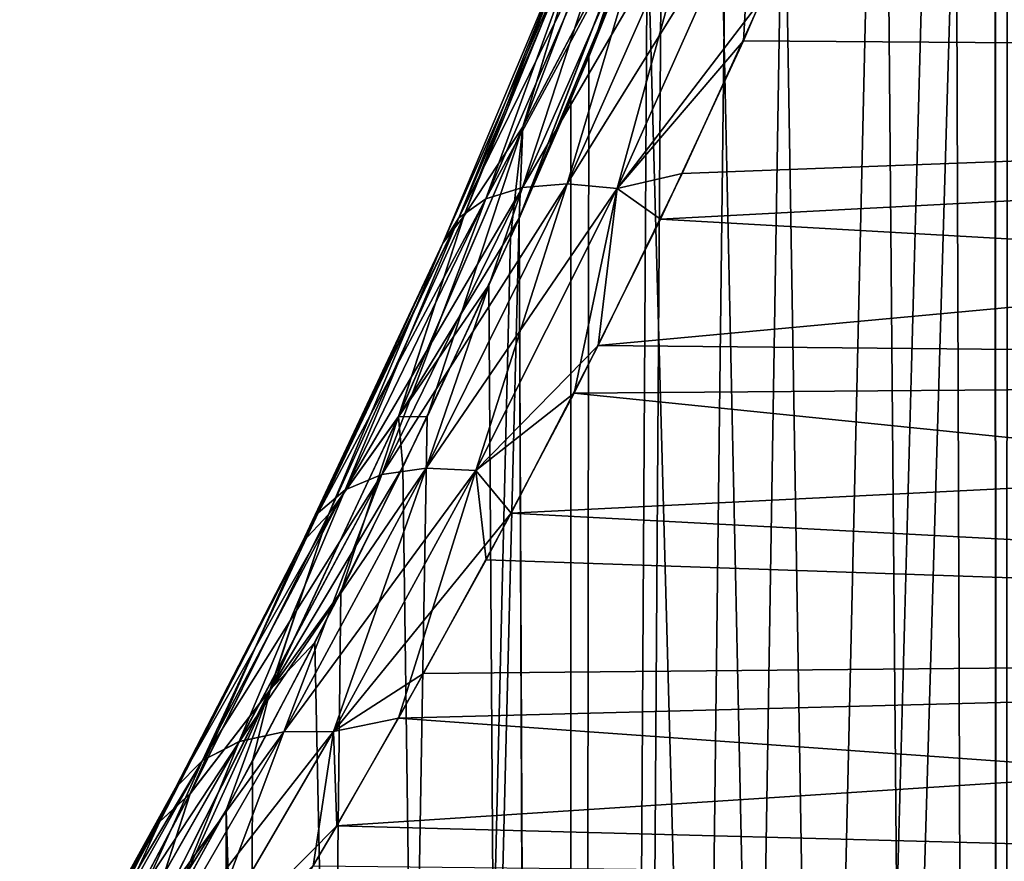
# Model space of a CAD drawing. Header units: millimetres. Extents: x -24 to 50, y -104 to 68.
# Tile 11 of 107: x 8.2 to 9.4, y -77.33 to -76.3. Entities that reach past the tile are written whole.
import ezdxf

# ---------------------------------------------------------------- set-up
doc = ezdxf.new("R2010")
doc.units = ezdxf.units.MM
doc.header["$LTSCALE"] = 65.185185
for name, color, linetype in [('64', 7, 'CONTINUOUS'), ('68', 7, 'CONTINUOUS'), ('82', 7, 'CONTINUOUS')]:
    doc.layers.add(name, color=color, linetype=linetype)

msp = doc.modelspace()

# ---------------------------------------------------------------- linework, layer by layer
at = {"layer": '64', "color": 253, "linetype": 'Continuous', "true_color": 0xaab4c3}
for points in [[(9.6738, -43.8105, -5.2803), (9.3999, -92, -4.9889), (9.5452, -43.4712, -5.1473), (9.6738, -43.8105, -5.2803)], [(9.3999, -92, -4.9889), (9.4098, -74, -5), (9.5452, -43.4712, -5.1473), (9.3999, -92, -4.9889)], [(9.8345, -44.1329, -5.4376), (9.3999, -92, -4.9889), (9.6738, -43.8105, -5.2803), (9.8345, -44.1329, -5.4376)], [(9.9924, -89, -5.5833), (9.3999, -92, -4.9889), (9.8345, -44.1329, -5.4376), (9.9924, -89, -5.5833)], [(9.4098, -74, 5), (9.3931, -74.4153, 4.9813), (9.3999, -92, 4.9889), (9.4098, -74, 5)], [(9.3933, -74.4131, -4.9814), (9.4098, -74, -5), (9.3999, -92, -4.9889), (9.3933, -74.4131, -4.9814)], [(9.9924, -92, 5.5833), (9.4098, -74, 5), (9.3999, -92, 4.9889), (9.9924, -92, 5.5833)], [(9.343, -74.8324, -4.9242), (9.3933, -74.4131, -4.9814), (8.8776, -92, -4.332), (9.343, -74.8324, -4.9242)], [(8.8776, -92, -4.332), (9.3933, -74.4131, -4.9814), (9.3999, -92, -4.9889), (8.8776, -92, -4.332)], [(9.3931, -74.4153, 4.9813), (9.3422, -74.8375, 4.9233), (9.3999, -92, 4.9889), (9.3931, -74.4153, 4.9813)], [(9.2592, -75.2543, -4.8263), (9.343, -74.8324, -4.9242), (8.8776, -92, -4.332), (9.2592, -75.2543, -4.8263)], [(9.3422, -74.8375, 4.9233), (9.2553, -75.2704, 4.8217), (9.3999, -92, 4.9889), (9.3422, -74.8375, 4.9233)], [(9.1404, -75.6862, -4.6813), (9.2592, -75.2543, -4.8263), (8.8776, -92, -4.332), (9.1404, -75.6862, -4.6813)], [(9.2553, -75.2704, 4.8217), (9.1309, -75.7162, 4.6695), (9.3999, -92, 4.9889), (9.2553, -75.2704, 4.8217)], [(9.0679, -75.9057, -4.5891), (9.1404, -75.6862, -4.6813), (8.8776, -92, -4.332), (9.0679, -75.9057, -4.5891)], [(9.1309, -75.7162, 4.6695), (9.0547, -75.9432, 4.572), (9.3999, -92, 4.9889), (9.1309, -75.7162, 4.6695)], [(8.9869, -76.1266, -4.4825), (9.0679, -75.9057, -4.5891), (8.8776, -92, -4.332), (8.9869, -76.1266, -4.4825)], [(9.0547, -75.9432, 4.572), (8.9694, -76.1717, 4.459), (9.3999, -92, 4.9889), (9.0547, -75.9432, 4.572)], [(8.8982, -76.3479, -4.361), (8.9869, -76.1266, -4.4825), (8.8776, -92, -4.332), (8.8982, -76.3479, -4.361)], [(8.9694, -76.1717, 4.459), (8.8762, -76.4001, 4.33), (8.8776, -92, 4.332), (8.9694, -76.1717, 4.459)], [(9.3999, -92, 4.9889), (8.9694, -76.1717, 4.459), (8.8776, -92, 4.332), (9.3999, -92, 4.9889)], [(8.813, -76.5452, -4.2392), (8.8982, -76.3479, -4.361), (8.8776, -92, -4.332), (8.813, -76.5452, -4.2392)], [(8.8762, -76.4001, 4.33), (8.8133, -76.5446, 4.2396), (8.8776, -92, 4.332), (8.8762, -76.4001, 4.33)], [(8.8026, -76.5684, -4.224), (8.813, -76.5452, -4.2392), (8.4319, -92, -3.6208), (8.8026, -76.5684, -4.224)], [(8.4319, -92, -3.6208), (8.813, -76.5452, -4.2392), (8.8776, -92, -4.332), (8.4319, -92, -3.6208)], [(8.8133, -76.5446, 4.2396), (8.7763, -76.6264, 4.1851), (8.8776, -92, 4.332), (8.8133, -76.5446, 4.2396)], [(8.7011, -76.7868, -4.071), (8.8026, -76.5684, -4.224), (8.4319, -92, -3.6208), (8.7011, -76.7868, -4.071)], [(8.7763, -76.6264, 4.1851), (8.6713, -76.8481, 4.0247), (8.8776, -92, 4.332), (8.7763, -76.6264, 4.1851)], [(8.5955, -77.0004, -3.9028), (8.7011, -76.7868, -4.071), (8.4319, -92, -3.6208), (8.5955, -77.0004, -3.9028)], [(8.6713, -76.8481, 4.0247), (8.5639, -77.062, 3.8505), (8.8776, -92, 4.332), (8.6713, -76.8481, 4.0247)], [(8.4879, -77.2067, -3.7205), (8.5955, -77.0004, -3.9028), (8.4319, -92, -3.6208), (8.4879, -77.2067, -3.7205)], [(8.5639, -77.062, 3.8505), (8.4559, -77.2662, 3.6639), (8.8776, -92, 4.332), (8.5639, -77.062, 3.8505)], [(8.3803, -77.4037, -3.5255), (8.4879, -77.2067, -3.7205), (8.4319, -92, -3.6208), (8.3803, -77.4037, -3.5255)], [(8.4559, -77.2662, 3.6639), (8.3492, -77.4591, 3.4665), (8.4319, -92, 3.6208), (8.4559, -77.2662, 3.6639)], [(8.8776, -92, 4.332), (8.4559, -77.2662, 3.6639), (8.4319, -92, 3.6208), (8.8776, -92, 4.332)]]:
    msp.add_3dface(points, dxfattribs=at)
at = {"layer": '68', "color": 253, "linetype": 'Continuous', "true_color": 0xaab4c3}
for points in [[(13.062, -75.938, -4.0613), (9.1093, -76.2771, -3.8813), (12.6459, -76.3541, -3.8351), (13.062, -75.938, -4.0613)], [(12.6458, -76.3542, 3.8351), (9.1816, -76.1075, 3.976), (13.0619, -75.938, 4.0613), (12.6458, -76.3542, 3.8351)], [(9.0866, -76.3283, 3.8508), (9.1816, -76.1075, 3.976), (12.6458, -76.3542, 3.8351), (9.0866, -76.3283, 3.8508)], [(9.1093, -76.2771, -3.8813), (9.0121, -76.4901, -3.7482), (12.6459, -76.3541, -3.8351), (9.1093, -76.2771, -3.8813)], [(8.9854, -76.546, 3.7105), (9.0866, -76.3283, 3.8508), (12.6458, -76.3542, 3.8351), (8.9854, -76.546, 3.7105)], [(9.0121, -76.4901, -3.7482), (8.9096, -76.6999, -3.6001), (12.6459, -76.3541, -3.8351), (9.0121, -76.4901, -3.7482)], [(12.6459, -76.3541, -3.8351), (8.9096, -76.6999, -3.6001), (12.268, -76.732, -3.5758), (12.6459, -76.3541, -3.8351)], [(12.2679, -76.7321, 3.5757), (8.9854, -76.546, 3.7105), (12.6458, -76.3542, 3.8351), (12.2679, -76.7321, 3.5757)], [(8.8801, -76.7579, 3.5558), (8.9854, -76.546, 3.7105), (12.2679, -76.7321, 3.5757), (8.8801, -76.7579, 3.5558)], [(8.9096, -76.6999, -3.6001), (8.8035, -76.9041, -3.4374), (12.268, -76.732, -3.5758), (8.9096, -76.6999, -3.6001)], [(12.268, -76.732, -3.5758), (8.8035, -76.9041, -3.4374), (11.9307, -77.0693, -3.2908), (12.268, -76.732, -3.5758)], [(11.9307, -77.0693, 3.2908), (8.8801, -76.7579, 3.5558), (12.2679, -76.7321, 3.5757), (11.9307, -77.0693, 3.2908)], [(8.7728, -76.9613, 3.3883), (8.8801, -76.7579, 3.5558), (11.9307, -77.0693, 3.2908), (8.7728, -76.9613, 3.3883)], [(8.8035, -76.9041, -3.4374), (8.6965, -77.0999, -3.262), (11.9307, -77.0693, -3.2908), (8.8035, -76.9041, -3.4374)], [(8.6661, -77.154, 3.2098), (8.7728, -76.9613, 3.3883), (11.9307, -77.0693, 3.2908), (8.6661, -77.154, 3.2098)], [(8.6965, -77.0999, -3.262), (8.5906, -77.2854, -3.0751), (11.9307, -77.0693, -3.2908), (8.6965, -77.0999, -3.262)], [(11.9307, -77.0693, -3.2908), (8.5906, -77.2854, -3.0751), (11.634, -77.366, -2.9866), (11.9307, -77.0693, -3.2908)], [(11.6339, -77.3661, 2.9865), (8.6661, -77.154, 3.2098), (11.9307, -77.0693, 3.2908), (11.6339, -77.3661, 2.9865)], [(8.5617, -77.3347, 3.0216), (8.6661, -77.154, 3.2098), (11.6339, -77.3661, 2.9865), (8.5617, -77.3347, 3.0216)], [(8.5906, -77.2854, -3.0751), (8.4876, -77.4589, -2.8785), (11.634, -77.366, -2.9866), (8.5906, -77.2854, -3.0751)]]:
    msp.add_3dface(points, dxfattribs=at)
at = {"layer": '82', "color": 253, "linetype": 'Continuous', "true_color": 0xaab4c3}
for points in [[(8.8177, -76.4332, -4.2311), (8.9019, -76.1575, -4.302), (8.9597, -76.0615, -4.424), (8.8177, -76.4332, -4.2311)], [(8.8177, -76.4332, -4.2311), (8.9597, -76.0615, -4.424), (8.9619, -76.1597, -4.4478), (8.8177, -76.4332, -4.2311)], [(8.8177, -76.4334, 4.231), (8.962, -76.1593, 4.448), (8.9597, -76.0616, 4.4239), (8.8177, -76.4334, 4.231)], [(8.8177, -76.4334, 4.231), (8.9597, -76.0616, 4.4239), (8.9018, -76.1577, 4.3019), (8.8177, -76.4334, 4.231)], [(9.1816, -76.1075, 3.976), (9.0866, -76.3283, 3.8508), (9.0974, -76.1399, 3.9675), (9.1816, -76.1075, 3.976)], [(8.9869, -76.1266, -4.4825), (8.8982, -76.3479, -4.361), (8.9619, -76.1597, -4.4478), (8.9869, -76.1266, -4.4825)], [(8.9362, -76.1438, -4.091), (8.7725, -76.5211, -3.87), (8.9814, -76.1337, -4.04), (8.9362, -76.1438, -4.091)], [(8.9814, -76.1337, -4.04), (8.7725, -76.5211, -3.87), (8.8174, -76.5071, -3.8196), (8.9814, -76.1337, -4.04)], [(8.9814, -76.1337, -4.04), (8.8174, -76.5071, -3.8196), (9.0361, -76.1324, -3.9981), (8.9814, -76.1337, -4.04)], [(9.0361, -76.1324, -3.9981), (8.8174, -76.5071, -3.8196), (8.8717, -76.5028, -3.7773), (9.0361, -76.1324, -3.9981)], [(8.8174, -76.5071, 3.8196), (8.9362, -76.1438, 4.091), (8.9814, -76.1337, 4.04), (8.8174, -76.5071, 3.8196)], [(8.8174, -76.5071, 3.8196), (8.9814, -76.1337, 4.04), (8.8717, -76.5028, 3.7773), (8.8174, -76.5071, 3.8196)], [(8.8717, -76.5028, 3.7773), (8.9814, -76.1337, 4.04), (9.0361, -76.1324, 3.9981), (8.8717, -76.5028, 3.7773)], [(9.0361, -76.1324, -3.9981), (8.8717, -76.5028, -3.7773), (9.0974, -76.1399, -3.9675), (9.0361, -76.1324, -3.9981)], [(8.8717, -76.5028, 3.7773), (9.0361, -76.1324, 3.9981), (8.9325, -76.5085, 3.7454), (8.8717, -76.5028, 3.7773)], [(8.9325, -76.5085, 3.7454), (9.0361, -76.1324, 3.9981), (9.0974, -76.1399, 3.9675), (8.9325, -76.5085, 3.7454)], [(8.9029, -76.1621, -4.1485), (8.7395, -76.5442, -3.9259), (8.9362, -76.1438, -4.091), (8.9029, -76.1621, -4.1485)], [(8.9362, -76.1438, -4.091), (8.7395, -76.5442, -3.9259), (8.7725, -76.5211, -3.87), (8.9362, -76.1438, -4.091)], [(8.7725, -76.5211, 3.87), (8.9029, -76.1621, 4.1485), (8.9362, -76.1438, 4.091), (8.7725, -76.5211, 3.87)], [(8.7725, -76.5211, 3.87), (8.9362, -76.1438, 4.091), (8.8174, -76.5071, 3.8196), (8.7725, -76.5211, 3.87)], [(9.0974, -76.1399, -3.9675), (8.8717, -76.5028, -3.7773), (8.9325, -76.5085, -3.7454), (9.0974, -76.1399, -3.9675)], [(9.0866, -76.3283, 3.8508), (8.9325, -76.5085, 3.7454), (9.0974, -76.1399, 3.9675), (9.0866, -76.3283, 3.8508)], [(9.1093, -76.2771, -3.8813), (9.0974, -76.1399, -3.9675), (8.9325, -76.5085, -3.7454), (9.1093, -76.2771, -3.8813)], [(8.8832, -76.1876, -4.2095), (8.72, -76.5751, -3.9844), (8.9029, -76.1621, -4.1485), (8.8832, -76.1876, -4.2095)], [(8.9029, -76.1621, -4.1485), (8.72, -76.5751, -3.9844), (8.7395, -76.5442, -3.9259), (8.9029, -76.1621, -4.1485)], [(8.7395, -76.5442, 3.9259), (8.8832, -76.1876, 4.2095), (8.9029, -76.1621, 4.1485), (8.7395, -76.5442, 3.9259)], [(8.7395, -76.5442, 3.9259), (8.9029, -76.1621, 4.1485), (8.7725, -76.5211, 3.87), (8.7395, -76.5442, 3.9259)], [(8.7455, -76.5424, 4.0865), (8.8177, -76.4334, 4.231), (8.9018, -76.1577, 4.3019), (8.7455, -76.5424, 4.0865)], [(8.7455, -76.5424, 4.0865), (8.9018, -76.1577, 4.3019), (8.8832, -76.1876, 4.2095), (8.7455, -76.5424, 4.0865)], [(8.9019, -76.1575, -4.302), (8.7456, -76.5422, -4.0866), (8.8832, -76.1876, -4.2095), (8.9019, -76.1575, -4.302)], [(8.7456, -76.5422, -4.0866), (8.9019, -76.1575, -4.302), (8.8177, -76.4332, -4.2311), (8.7456, -76.5422, -4.0866)], [(8.8982, -76.3479, -4.361), (8.813, -76.5452, -4.2392), (8.9619, -76.1597, -4.4478), (8.8982, -76.3479, -4.361)], [(8.813, -76.5452, -4.2392), (8.8177, -76.4332, -4.2311), (8.9619, -76.1597, -4.4478), (8.813, -76.5452, -4.2392)], [(8.8133, -76.5446, 4.2396), (8.9694, -76.1717, 4.459), (8.962, -76.1593, 4.448), (8.8133, -76.5446, 4.2396)], [(8.8133, -76.5446, 4.2396), (8.962, -76.1593, 4.448), (8.8177, -76.4334, 4.231), (8.8133, -76.5446, 4.2396)], [(8.8133, -76.5446, 4.2396), (8.8762, -76.4001, 4.33), (8.9694, -76.1717, 4.459), (8.8133, -76.5446, 4.2396)], [(8.72, -76.5751, 3.9844), (8.7455, -76.5424, 4.0865), (8.8832, -76.1876, 4.2095), (8.72, -76.5751, 3.9844)], [(8.8832, -76.1876, -4.2095), (8.7456, -76.5422, -4.0866), (8.72, -76.5751, -3.9844), (8.8832, -76.1876, -4.2095)], [(8.72, -76.5751, 3.9844), (8.8832, -76.1876, 4.2095), (8.7395, -76.5442, 3.9259), (8.72, -76.5751, 3.9844)], [(9.0121, -76.4901, -3.7482), (9.1093, -76.2771, -3.8813), (8.9325, -76.5085, -3.7454), (9.0121, -76.4901, -3.7482)], [(9.0866, -76.3283, 3.8508), (8.9854, -76.546, 3.7105), (8.9325, -76.5085, 3.7454), (9.0866, -76.3283, 3.8508)], [(8.7011, -76.7868, -4.071), (8.666, -76.7866, -4.0073), (8.8177, -76.4332, -4.2311), (8.7011, -76.7868, -4.071)], [(8.666, -76.7866, -4.0073), (8.7456, -76.5422, -4.0866), (8.8177, -76.4332, -4.2311), (8.666, -76.7866, -4.0073)], [(8.666, -76.7867, 4.0072), (8.8133, -76.5446, 4.2396), (8.8177, -76.4334, 4.231), (8.666, -76.7867, 4.0072)], [(8.666, -76.7867, 4.0072), (8.8177, -76.4334, 4.231), (8.7455, -76.5424, 4.0865), (8.666, -76.7867, 4.0072)], [(8.8026, -76.5684, -4.224), (8.7011, -76.7868, -4.071), (8.8177, -76.4332, -4.2311), (8.8026, -76.5684, -4.224)], [(8.813, -76.5452, -4.2392), (8.8026, -76.5684, -4.224), (8.8177, -76.4332, -4.2311), (8.813, -76.5452, -4.2392)], [(8.9096, -76.6999, -3.6001), (9.0121, -76.4901, -3.7482), (8.9325, -76.5085, -3.7454), (8.9096, -76.6999, -3.6001)], [(8.7725, -76.5211, -3.87), (8.6009, -76.8757, -3.6144), (8.8174, -76.5071, -3.8196), (8.7725, -76.5211, -3.87)], [(8.8174, -76.5071, -3.8196), (8.6009, -76.8757, -3.6144), (8.6456, -76.8573, -3.5652), (8.8174, -76.5071, -3.8196)], [(8.8174, -76.5071, -3.8196), (8.6456, -76.8573, -3.5652), (8.8717, -76.5028, -3.7773), (8.8174, -76.5071, -3.8196)], [(8.8717, -76.5028, -3.7773), (8.6456, -76.8573, -3.5652), (8.6997, -76.8493, -3.5233), (8.8717, -76.5028, -3.7773)], [(8.6456, -76.8573, 3.5652), (8.7725, -76.5211, 3.87), (8.8174, -76.5071, 3.8196), (8.6456, -76.8573, 3.5652)], [(8.6456, -76.8573, 3.5652), (8.8174, -76.5071, 3.8196), (8.6997, -76.8494, 3.5232), (8.6456, -76.8573, 3.5652)], [(8.6997, -76.8494, 3.5232), (8.8174, -76.5071, 3.8196), (8.8717, -76.5028, 3.7773), (8.6997, -76.8494, 3.5232)], [(8.8717, -76.5028, -3.7773), (8.6997, -76.8493, -3.5233), (8.9325, -76.5085, -3.7454), (8.8717, -76.5028, -3.7773)], [(8.6997, -76.8494, 3.5232), (8.8717, -76.5028, 3.7773), (8.7603, -76.8524, 3.4906), (8.6997, -76.8494, 3.5232)], [(8.9325, -76.5085, -3.7454), (8.6997, -76.8493, -3.5233), (8.7603, -76.8524, -3.4906), (8.9325, -76.5085, -3.7454)], [(8.7603, -76.8524, 3.4906), (8.8717, -76.5028, 3.7773), (8.9325, -76.5085, 3.7454), (8.7603, -76.8524, 3.4906)], [(8.8801, -76.7579, 3.5558), (8.7603, -76.8524, 3.4906), (8.9325, -76.5085, 3.7454), (8.8801, -76.7579, 3.5558)], [(8.9096, -76.6999, -3.6001), (8.9325, -76.5085, -3.7454), (8.7603, -76.8524, -3.4906), (8.9096, -76.6999, -3.6001)], [(8.9854, -76.546, 3.7105), (8.8801, -76.7579, 3.5558), (8.9325, -76.5085, 3.7454), (8.9854, -76.546, 3.7105)], [(8.7395, -76.5442, -3.9259), (8.568, -76.9038, -3.668), (8.7725, -76.5211, -3.87), (8.7395, -76.5442, -3.9259)], [(8.7725, -76.5211, -3.87), (8.568, -76.9038, -3.668), (8.6009, -76.8757, -3.6144), (8.7725, -76.5211, -3.87)], [(8.6009, -76.8757, 3.6143), (8.7395, -76.5442, 3.9259), (8.7725, -76.5211, 3.87), (8.6009, -76.8757, 3.6143)], [(8.6009, -76.8757, 3.6143), (8.7725, -76.5211, 3.87), (8.6456, -76.8573, 3.5652), (8.6009, -76.8757, 3.6143)], [(8.72, -76.5751, -3.9844), (8.5485, -76.9399, -3.7234), (8.7395, -76.5442, -3.9259), (8.72, -76.5751, -3.9844)], [(8.7395, -76.5442, -3.9259), (8.5485, -76.9399, -3.7234), (8.568, -76.9038, -3.668), (8.7395, -76.5442, -3.9259)], [(8.568, -76.9038, 3.668), (8.72, -76.5751, 3.9844), (8.7395, -76.5442, 3.9259), (8.568, -76.9038, 3.668)], [(8.568, -76.9038, 3.668), (8.7395, -76.5442, 3.9259), (8.6009, -76.8757, 3.6143), (8.568, -76.9038, 3.668)], [(8.7456, -76.5422, -4.0866), (8.5804, -76.9057, -3.8368), (8.72, -76.5751, -3.9844), (8.7456, -76.5422, -4.0866)], [(8.5804, -76.9057, -3.8368), (8.7456, -76.5422, -4.0866), (8.666, -76.7866, -4.0073), (8.5804, -76.9057, -3.8368)], [(8.5804, -76.9059, 3.8367), (8.666, -76.7867, 4.0072), (8.7455, -76.5424, 4.0865), (8.5804, -76.9059, 3.8367)], [(8.5804, -76.9059, 3.8367), (8.7455, -76.5424, 4.0865), (8.72, -76.5751, 3.9844), (8.5804, -76.9059, 3.8367)], [(8.7763, -76.6264, 4.1851), (8.8133, -76.5446, 4.2396), (8.666, -76.7867, 4.0072), (8.7763, -76.6264, 4.1851)], [(8.5485, -76.9399, 3.7234), (8.5804, -76.9059, 3.8367), (8.72, -76.5751, 3.9844), (8.5485, -76.9399, 3.7234)], [(8.72, -76.5751, -3.9844), (8.5804, -76.9057, -3.8368), (8.5485, -76.9399, -3.7234), (8.72, -76.5751, -3.9844)], [(8.5485, -76.9399, 3.7234), (8.72, -76.5751, 3.9844), (8.568, -76.9038, 3.668), (8.5485, -76.9399, 3.7234)], [(8.6713, -76.8481, 4.0247), (8.7763, -76.6264, 4.1851), (8.666, -76.7867, 4.0072), (8.6713, -76.8481, 4.0247)], [(8.8035, -76.9041, -3.4374), (8.9096, -76.6999, -3.6001), (8.7603, -76.8524, -3.4906), (8.8035, -76.9041, -3.4374)], [(8.8801, -76.7579, 3.5558), (8.7728, -76.9613, 3.3883), (8.7603, -76.8524, 3.4906), (8.8801, -76.7579, 3.5558)], [(8.5092, -77.1202, 3.7534), (8.6713, -76.8481, 4.0247), (8.666, -76.7867, 4.0072), (8.5092, -77.1202, 3.7534)], [(8.5092, -77.1202, 3.7534), (8.666, -76.7867, 4.0072), (8.5804, -76.9059, 3.8367), (8.5092, -77.1202, 3.7534)], [(8.5955, -77.0004, -3.9028), (8.5093, -77.1201, -3.7535), (8.666, -76.7866, -4.0073), (8.5955, -77.0004, -3.9028)], [(8.5093, -77.1201, -3.7535), (8.5804, -76.9057, -3.8368), (8.666, -76.7866, -4.0073), (8.5093, -77.1201, -3.7535)], [(8.7011, -76.7868, -4.071), (8.5955, -77.0004, -3.9028), (8.666, -76.7866, -4.0073), (8.7011, -76.7868, -4.071)], [(8.6009, -76.8757, -3.6144), (8.4271, -77.2058, -3.3251), (8.6456, -76.8573, -3.5652), (8.6009, -76.8757, -3.6144)], [(8.6456, -76.8573, -3.5652), (8.4271, -77.2058, -3.3251), (8.4719, -77.1826, -3.278), (8.6456, -76.8573, -3.5652)], [(8.4718, -77.1827, 3.278), (8.6009, -76.8757, 3.6143), (8.6456, -76.8573, 3.5652), (8.4718, -77.1827, 3.278)], [(8.4718, -77.1827, 3.278), (8.6456, -76.8573, 3.5652), (8.526, -77.1707, 3.2371), (8.4718, -77.1827, 3.278)], [(8.6456, -76.8573, -3.5652), (8.4719, -77.1826, -3.278), (8.6997, -76.8493, -3.5233), (8.6456, -76.8573, -3.5652)], [(8.6997, -76.8493, -3.5233), (8.4719, -77.1826, -3.278), (8.526, -77.1707, -3.2371), (8.6997, -76.8493, -3.5233)], [(8.5639, -77.062, 3.8505), (8.6713, -76.8481, 4.0247), (8.5092, -77.1202, 3.7534), (8.5639, -77.062, 3.8505)], [(8.6997, -76.8493, -3.5233), (8.526, -77.1707, -3.2371), (8.7603, -76.8524, -3.4906), (8.6997, -76.8493, -3.5233)], [(8.526, -77.1707, 3.2371), (8.6456, -76.8573, 3.5652), (8.6997, -76.8494, 3.5232), (8.526, -77.1707, 3.2371)], [(8.526, -77.1707, 3.2371), (8.6997, -76.8494, 3.5232), (8.5867, -77.1705, 3.2045), (8.526, -77.1707, 3.2371)], [(8.7603, -76.8524, -3.4906), (8.526, -77.1707, -3.2371), (8.5867, -77.1705, -3.2045), (8.7603, -76.8524, -3.4906)], [(8.5867, -77.1705, 3.2045), (8.6997, -76.8494, 3.5232), (8.7603, -76.8524, 3.4906), (8.5867, -77.1705, 3.2045)], [(8.6661, -77.154, 3.2098), (8.5867, -77.1705, 3.2045), (8.7603, -76.8524, 3.4906), (8.6661, -77.154, 3.2098)], [(8.8035, -76.9041, -3.4374), (8.7603, -76.8524, -3.4906), (8.5867, -77.1705, -3.2045), (8.8035, -76.9041, -3.4374)], [(8.7728, -76.9613, 3.3883), (8.6661, -77.154, 3.2098), (8.7603, -76.8524, 3.4906), (8.7728, -76.9613, 3.3883)], [(8.568, -76.9038, -3.668), (8.3941, -77.2389, -3.3758), (8.6009, -76.8757, -3.6144), (8.568, -76.9038, -3.668)], [(8.6009, -76.8757, -3.6144), (8.3941, -77.2389, -3.3758), (8.4271, -77.2058, -3.3251), (8.6009, -76.8757, -3.6144)], [(8.4271, -77.2058, 3.3251), (8.568, -76.9038, 3.668), (8.6009, -76.8757, 3.6143), (8.4271, -77.2058, 3.3251)], [(8.4271, -77.2058, 3.3251), (8.6009, -76.8757, 3.6143), (8.4718, -77.1827, 3.278), (8.4271, -77.2058, 3.3251)], [(8.5485, -76.9399, -3.7234), (8.3747, -77.2801, -3.4275), (8.568, -76.9038, -3.668), (8.5485, -76.9399, -3.7234)], [(8.568, -76.9038, -3.668), (8.3747, -77.2801, -3.4275), (8.3941, -77.2389, -3.3758), (8.568, -76.9038, -3.668)], [(8.3941, -77.2389, 3.3758), (8.5485, -76.9399, 3.7234), (8.568, -76.9038, 3.668), (8.3941, -77.2389, 3.3758)], [(8.3941, -77.2389, 3.3758), (8.568, -76.9038, 3.668), (8.4271, -77.2058, 3.3251), (8.3941, -77.2389, 3.3758)], [(8.4118, -77.2463, 3.5532), (8.5092, -77.1202, 3.7534), (8.5804, -76.9059, 3.8367), (8.4118, -77.2463, 3.5532)], [(8.4118, -77.2463, 3.5532), (8.5804, -76.9059, 3.8367), (8.5485, -76.9399, 3.7234), (8.4118, -77.2463, 3.5532)], [(8.5804, -76.9057, -3.8368), (8.4119, -77.2461, -3.5534), (8.5485, -76.9399, -3.7234), (8.5804, -76.9057, -3.8368)], [(8.4119, -77.2461, -3.5534), (8.5804, -76.9057, -3.8368), (8.5093, -77.1201, -3.7535), (8.4119, -77.2461, -3.5534)], [(8.6965, -77.0999, -3.262), (8.8035, -76.9041, -3.4374), (8.5867, -77.1705, -3.2045), (8.6965, -77.0999, -3.262)], [(8.3747, -77.2802, 3.4275), (8.4118, -77.2463, 3.5532), (8.5485, -76.9399, 3.7234), (8.3747, -77.2802, 3.4275)], [(8.5485, -76.9399, -3.7234), (8.4119, -77.2461, -3.5534), (8.3747, -77.2801, -3.4275), (8.5485, -76.9399, -3.7234)], [(8.3747, -77.2802, 3.4275), (8.5485, -76.9399, 3.7234), (8.3941, -77.2389, 3.3758), (8.3747, -77.2802, 3.4275)], [(8.5955, -77.0004, -3.9028), (8.4879, -77.2067, -3.7205), (8.5093, -77.1201, -3.7535), (8.5955, -77.0004, -3.9028)], [(8.4559, -77.2662, 3.6639), (8.5639, -77.062, 3.8505), (8.5092, -77.1202, 3.7534), (8.4559, -77.2662, 3.6639)], [(8.5906, -77.2854, -3.0751), (8.6965, -77.0999, -3.262), (8.5867, -77.1705, -3.2045), (8.5906, -77.2854, -3.0751)], [(8.3517, -77.4323, 3.4702), (8.4559, -77.2662, 3.6639), (8.5092, -77.1202, 3.7534), (8.3517, -77.4323, 3.4702)], [(8.3517, -77.4323, 3.4702), (8.5092, -77.1202, 3.7534), (8.4118, -77.2463, 3.5532), (8.3517, -77.4323, 3.4702)], [(8.3803, -77.4037, -3.5255), (8.3518, -77.4321, -3.4704), (8.5093, -77.1201, -3.7535), (8.3803, -77.4037, -3.5255)], [(8.3518, -77.4321, -3.4704), (8.4119, -77.2461, -3.5534), (8.5093, -77.1201, -3.7535), (8.3518, -77.4321, -3.4704)], [(8.4879, -77.2067, -3.7205), (8.3803, -77.4037, -3.5255), (8.5093, -77.1201, -3.7535), (8.4879, -77.2067, -3.7205)], [(8.6661, -77.154, 3.2098), (8.5617, -77.3347, 3.0216), (8.5867, -77.1705, 3.2045), (8.6661, -77.154, 3.2098)], [(8.4719, -77.1826, -3.278), (8.3016, -77.4812, -2.959), (8.526, -77.1707, -3.2371), (8.4719, -77.1826, -3.278)], [(8.526, -77.1707, -3.2371), (8.3016, -77.4812, -2.959), (8.3561, -77.4649, -2.92), (8.526, -77.1707, -3.2371)], [(8.526, -77.1707, -3.2371), (8.3561, -77.4649, -2.92), (8.5867, -77.1705, -3.2045), (8.526, -77.1707, -3.2371)], [(8.5867, -77.1705, -3.2045), (8.3561, -77.4649, -2.92), (8.4171, -77.4611, -2.8882), (8.5867, -77.1705, -3.2045)], [(8.3561, -77.4649, 2.9199), (8.4718, -77.1827, 3.278), (8.526, -77.1707, 3.2371), (8.3561, -77.4649, 2.9199)], [(8.3561, -77.4649, 2.9199), (8.526, -77.1707, 3.2371), (8.4171, -77.4611, 2.8881), (8.3561, -77.4649, 2.9199)], [(8.5617, -77.3347, 3.0216), (8.4171, -77.4611, 2.8881), (8.5867, -77.1705, 3.2045), (8.5617, -77.3347, 3.0216)], [(8.5906, -77.2854, -3.0751), (8.5867, -77.1705, -3.2045), (8.4171, -77.4611, -2.8882), (8.5906, -77.2854, -3.0751)], [(8.4171, -77.4611, 2.8881), (8.526, -77.1707, 3.2371), (8.5867, -77.1705, 3.2045), (8.4171, -77.4611, 2.8881)], [(8.4271, -77.2058, -3.3251), (8.2566, -77.5092, -3.0031), (8.4719, -77.1826, -3.278), (8.4271, -77.2058, -3.3251)], [(8.4719, -77.1826, -3.278), (8.2566, -77.5092, -3.0031), (8.3016, -77.4812, -2.959), (8.4719, -77.1826, -3.278)], [(8.3016, -77.4813, 2.9589), (8.4271, -77.2058, 3.3251), (8.4718, -77.1827, 3.278), (8.3016, -77.4813, 2.9589)], [(8.3016, -77.4813, 2.9589), (8.4718, -77.1827, 3.278), (8.3561, -77.4649, 2.9199), (8.3016, -77.4813, 2.9589)], [(8.3941, -77.2389, -3.3758), (8.2235, -77.5472, -3.0501), (8.4271, -77.2058, -3.3251), (8.3941, -77.2389, -3.3758)], [(8.4271, -77.2058, -3.3251), (8.2235, -77.5472, -3.0501), (8.2566, -77.5092, -3.0031), (8.4271, -77.2058, -3.3251)], [(8.2566, -77.5092, 3.0031), (8.3941, -77.2389, 3.3758), (8.4271, -77.2058, 3.3251), (8.2566, -77.5092, 3.0031)], [(8.2566, -77.5092, 3.0031), (8.4271, -77.2058, 3.3251), (8.3016, -77.4813, 2.9589), (8.2566, -77.5092, 3.0031)], [(8.3747, -77.2801, -3.4275), (8.2039, -77.5934, -3.0974), (8.3941, -77.2389, -3.3758), (8.3747, -77.2801, -3.4275)], [(8.3941, -77.2389, -3.3758), (8.2039, -77.5934, -3.0974), (8.2235, -77.5472, -3.0501), (8.3941, -77.2389, -3.3758)], [(8.2235, -77.5472, 3.05), (8.3747, -77.2802, 3.4275), (8.3941, -77.2389, 3.3758), (8.2235, -77.5472, 3.05)], [(8.2235, -77.5472, 3.05), (8.3941, -77.2389, 3.3758), (8.2566, -77.5092, 3.0031), (8.2235, -77.5472, 3.05)], [(8.2449, -77.5616, 3.2371), (8.3517, -77.4323, 3.4702), (8.4118, -77.2463, 3.5532), (8.2449, -77.5616, 3.2371)], [(8.2449, -77.5616, 3.2371), (8.4118, -77.2463, 3.5532), (8.3747, -77.2802, 3.4275), (8.2449, -77.5616, 3.2371)], [(8.4119, -77.2461, -3.5534), (8.245, -77.5614, -3.2373), (8.3747, -77.2801, -3.4275), (8.4119, -77.2461, -3.5534)], [(8.245, -77.5614, -3.2373), (8.4119, -77.2461, -3.5534), (8.3518, -77.4321, -3.4704), (8.245, -77.5614, -3.2373)], [(8.3492, -77.4591, 3.4665), (8.4559, -77.2662, 3.6639), (8.3517, -77.4323, 3.4702), (8.3492, -77.4591, 3.4665)], [(8.3747, -77.2801, -3.4275), (8.245, -77.5614, -3.2373), (8.2039, -77.5934, -3.0974), (8.3747, -77.2801, -3.4275)], [(8.2039, -77.5934, 3.0973), (8.2449, -77.5616, 3.2371), (8.3747, -77.2802, 3.4275), (8.2039, -77.5934, 3.0973)], [(8.2039, -77.5934, 3.0973), (8.3747, -77.2802, 3.4275), (8.2235, -77.5472, 3.05), (8.2039, -77.5934, 3.0973)], [(8.4876, -77.4589, -2.8785), (8.5906, -77.2854, -3.0751), (8.4171, -77.4611, -2.8882), (8.4876, -77.4589, -2.8785)]]:
    msp.add_3dface(points, dxfattribs=at)

doc.saveas('drawing.dxf')
